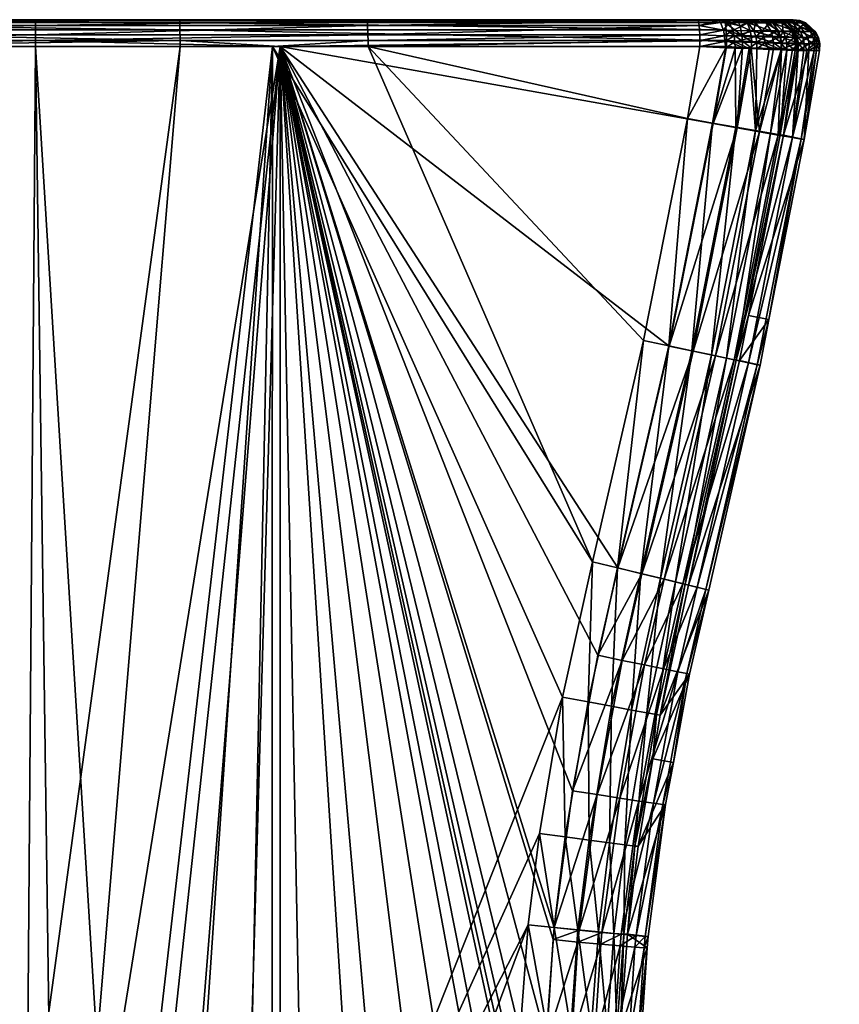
# Model space of a CAD drawing. Extents: x -0.182 to 0.135, y -0.168 to 0.
# Tile 14 of 256: x -0.167 to -0.152, y -0.019 to 0. Entities that reach past the tile are written whole.
import ezdxf

# ---------------------------------------------------------------- set-up
doc = ezdxf.new("R2010")
doc.units = 0
doc.layers.add('mesh', color=7, linetype='CONTINUOUS')

msp = doc.modelspace()

# ---------------------------------------------------------------- meshes
at = {"layer": 'mesh'}
mesh = msp.add_polyface(dxfattribs=at)
corners = [(-0.173005, -0.000723, -0.323431), (-0.173006, -0.000836, -0.323442), (-0.171205, -0.000836, -0.323478), (-0.166736, -0.000723, -0.323555), (-0.166736, -0.000836, -0.323566), (-0.162267, -0.000836, -0.323478), (-0.160486, -0.000327, -0.322942), (-0.166736, -0.000327, -0.323066), (-0.166736, -0.00034, -0.323178), (-0.17299, -0.00034, -0.323055), (-0.172986, -0.000327, -0.322942), (-0.179266, -0.000836, -0.32307), (-0.179235, -0.00034, -0.322684), (-0.164011, -0.000723, -0.273341), (-0.164011, -0.000836, -0.273331), (-0.171349, -0.000836, -0.273444), (-0.174309, -0.00034, -0.273877), (-0.179725, -0.000327, -0.274344), (-0.174304, -0.000327, -0.273989), (-0.174328, -0.000836, -0.27349), (-0.179766, -0.000723, -0.273856), (-0.174327, -0.000723, -0.2735), (-0.164017, -0.00034, -0.273718), (-0.164019, -0.000327, -0.27383), (-0.162125, -0.000836, -0.273425), (-0.152648, -0.000327, -0.29842), (-0.180824, -0.000327, -0.29842), (-0.160468, -0.000616, -0.323395), (-0.166736, -0.000616, -0.323519), (-0.160474, -0.000439, -0.323257), (-0.166736, -0.000439, -0.323381), (-0.160482, -0.00034, -0.323055), (-0.173004, -0.000616, -0.323395), (-0.172998, -0.000439, -0.323257), (-0.179265, -0.000723, -0.323059), (-0.179262, -0.000616, -0.323024), (-0.179251, -0.000439, -0.322885), (-0.174314, -0.000378, -0.27377), (-0.179735, -0.00034, -0.274232), (-0.174323, -0.00052, -0.273595), (-0.179751, -0.000439, -0.27403), (-0.179763, -0.000616, -0.273892), (-0.164016, -0.000378, -0.273611), (-0.164013, -0.00052, -0.273436)]
mesh.append_faces([[corners[k] for k in face] for face in [(0, 1, 2, 2), (3, 4, 5, 5), (6, 7, 8, 8), (3, 2, 4, 4), (3, 0, 2, 2), (7, 9, 8, 8), (7, 10, 9, 9), (0, 11, 1, 1), (10, 12, 9, 9), (13, 14, 15, 15), (16, 17, 18, 18), (19, 20, 21, 21), (22, 18, 23, 23), (22, 16, 18, 18), (15, 21, 13, 13), (15, 19, 21, 21), (24, 14, 13, 13), (25, 26, 7, 7), (18, 26, 25, 25), (26, 10, 7, 7), (25, 23, 18, 18), (27, 28, 3, 3), (29, 30, 28, 28), (31, 8, 30, 30), (28, 0, 3, 3), (28, 32, 0, 0), (30, 32, 28, 28), (30, 33, 32, 32), (8, 33, 30, 30), (8, 9, 33, 33), (32, 34, 0, 0), (33, 35, 32, 32), (9, 36, 33, 33), (37, 38, 16, 16), (39, 40, 37, 37), (21, 41, 39, 39), (42, 16, 22, 22), (42, 37, 16, 16), (43, 37, 42, 42), (43, 39, 37, 37), (13, 39, 43, 43), (13, 21, 39, 39)]])
mesh = msp.add_polyface(dxfattribs=at)
corners = [(-0.154207, -0.000723, -0.323059), (-0.160466, -0.000836, -0.323442), (-0.154207, -0.000836, -0.32307), (-0.160467, -0.000723, -0.323431), (-0.154246, -0.000327, -0.322572), (-0.160482, -0.00034, -0.323055), (-0.154237, -0.00034, -0.322684), (-0.160486, -0.000327, -0.322942), (-0.162267, -0.000836, -0.323478), (-0.166736, -0.000723, -0.323555), (-0.166736, -0.00034, -0.323178), (-0.153706, -0.000723, -0.273856), (-0.153706, -0.000836, -0.273845), (-0.162125, -0.000836, -0.273425), (-0.153738, -0.00034, -0.274232), (-0.164019, -0.000327, -0.27383), (-0.153747, -0.000327, -0.274344), (-0.164017, -0.00034, -0.273718), (-0.164011, -0.000723, -0.273341), (-0.155762, -0.010671, -0.322953), (-0.155272, -0.006383, -0.323054), (-0.156235, -0.010556, -0.323048), (-0.154797, -0.006483, -0.322956), (-0.156954, -0.017457, -0.2739), (-0.156978, -0.017686, -0.273903), (-0.155754, -0.010672, -0.273861), (-0.156133, -0.01232, -0.273864), (-0.154789, -0.006488, -0.273858), (-0.15396, -0.002286, -0.27385), (-0.154445, -0.002192, -0.323065), (-0.156798, -0.013108, -0.32304), (-0.152648, -0.000327, -0.29842), (-0.166736, -0.000327, -0.323066), (-0.152861, -0.000327, -0.321272), (-0.152848, -0.000327, -0.321091), (-0.15421, -0.000616, -0.323024), (-0.160468, -0.000616, -0.323395), (-0.154221, -0.000439, -0.322885), (-0.160474, -0.000439, -0.323257), (-0.166736, -0.000616, -0.323519), (-0.166736, -0.000439, -0.323381), (-0.153729, -0.000378, -0.274125), (-0.164016, -0.000378, -0.273611), (-0.153714, -0.00052, -0.273951), (-0.164013, -0.00052, -0.273436)]
mesh.append_faces([[corners[k] for k in face] for face in [(0, 1, 2, 2), (0, 3, 1, 1), (4, 5, 6, 6), (4, 7, 5, 5), (3, 8, 1, 1), (3, 9, 8, 8), (7, 10, 5, 5), (11, 12, 13, 13), (14, 15, 16, 16), (14, 17, 15, 15), (13, 18, 11, 11), (19, 20, 21, 21), (19, 22, 20, 20), (23, 24, 13, 13), (25, 26, 13, 13), (13, 27, 25, 25), (13, 28, 27, 27), (12, 28, 13, 13), (29, 2, 1, 1), (21, 8, 30, 30), (21, 1, 8, 8), (20, 1, 21, 21), (20, 29, 1, 1), (7, 31, 32, 32), (33, 34, 7, 7), (31, 16, 15, 15), (7, 4, 33, 33), (35, 3, 0, 0), (35, 36, 3, 3), (37, 36, 35, 35), (37, 38, 36, 36), (6, 38, 37, 37), (6, 5, 38, 38), (36, 9, 3, 3), (38, 39, 36, 36), (5, 40, 38, 38), (41, 17, 14, 14), (41, 42, 17, 17), (43, 42, 41, 41), (43, 44, 42, 42), (11, 44, 43, 43), (11, 18, 44, 44)]])
mesh = msp.add_polyface(dxfattribs=at)
corners = [(-0.1537, -0.000341, -0.322552), (-0.15382, -0.00038, -0.322713), (-0.153656, -0.000381, -0.322653), (-0.153854, -0.000341, -0.32261), (-0.153747, -0.000327, -0.322446), (-0.153437, -0.000327, -0.322263), (-0.15389, -0.000327, -0.3225), (-0.154237, -0.00034, -0.322684), (-0.154246, -0.000327, -0.322572), (-0.153496, -0.000341, -0.274269), (-0.153738, -0.00034, -0.274232), (-0.153747, -0.000327, -0.274344), (-0.153354, -0.000341, -0.27431), (-0.153318, -0.000381, -0.274207), (-0.153523, -0.000327, -0.27438), (-0.153392, -0.000327, -0.274419), (-0.160486, -0.000327, -0.322942), (-0.152848, -0.000327, -0.321091), (-0.152648, -0.000327, -0.29842), (-0.152447, -0.000327, -0.27575), (-0.152861, -0.000327, -0.321272), (-0.153584, -0.000532, -0.322815), (-0.153561, -0.000634, -0.322868), (-0.153189, -0.00054, -0.322588), (-0.153747, -0.000629, -0.322937), (-0.153765, -0.000528, -0.322881), (-0.15421, -0.000616, -0.323024), (-0.154221, -0.000439, -0.322885), (-0.153297, -0.000384, -0.322446), (-0.153318, -0.000327, -0.322161), (-0.153407, -0.000734, -0.273903), (-0.153706, -0.000723, -0.273856), (-0.153714, -0.00052, -0.273951), (-0.153415, -0.000624, -0.273936), (-0.153729, -0.000378, -0.274125), (-0.153448, -0.000442, -0.27407), (-0.15326, -0.000529, -0.27404), (-0.153241, -0.000629, -0.273985)]
mesh.append_faces([[corners[k] for k in face] for face in [(0, 1, 2, 2), (3, 1, 0, 0), (4, 0, 5, 5), (4, 3, 0, 0), (6, 3, 4, 4), (6, 7, 3, 3), (8, 7, 6, 6), (9, 10, 11, 11), (12, 13, 9, 9), (14, 9, 11, 11), (14, 12, 9, 9), (15, 12, 14, 14), (16, 17, 18, 18), (19, 14, 11, 11), (20, 4, 5, 5), (20, 6, 4, 4), (20, 8, 6, 6), (21, 22, 23, 23), (21, 24, 22, 22), (25, 24, 21, 21), (25, 26, 24, 24), (27, 26, 25, 25), (2, 21, 28, 28), (2, 25, 21, 21), (1, 25, 2, 2), (1, 27, 25, 25), (0, 2, 28, 28), (3, 27, 1, 1), (7, 27, 3, 3), (5, 28, 29, 29), (5, 0, 28, 28), (30, 31, 32, 32), (33, 32, 34, 34), (35, 34, 10, 10), (33, 30, 32, 32), (36, 37, 33, 33), (35, 33, 34, 34), (35, 36, 33, 33), (13, 36, 35, 35), (9, 35, 10, 10), (9, 13, 35, 35)]])
mesh = msp.add_polyface(dxfattribs=at)
corners = [(-0.152903, -0.000342, -0.321808), (-0.152801, -0.000387, -0.32186), (-0.15277, -0.000343, -0.321452), (-0.152861, -0.000327, -0.321272), (-0.152739, -0.000343, -0.321288), (-0.152848, -0.000327, -0.321091), (-0.152889, -0.000327, -0.321423), (-0.153011, -0.000327, -0.321753), (-0.152447, -0.000327, -0.27575), (-0.153747, -0.000327, -0.274344), (-0.152648, -0.000327, -0.29842), (-0.153318, -0.000327, -0.322161), (-0.15309, -0.000327, -0.321889), (-0.153392, -0.000327, -0.274419), (-0.153523, -0.000327, -0.27438), (-0.153089, -0.000327, -0.274567), (-0.153437, -0.000327, -0.322263), (-0.153036, -0.000542, -0.32246), (-0.152997, -0.000649, -0.322501), (-0.152743, -0.000548, -0.322116), (-0.153155, -0.000645, -0.322633), (-0.153189, -0.00054, -0.322588), (-0.153561, -0.000634, -0.322868), (-0.152893, -0.000386, -0.322017), (-0.153159, -0.000384, -0.32233), (-0.153297, -0.000384, -0.322446), (-0.153584, -0.000532, -0.322815), (-0.15326, -0.000529, -0.27404), (-0.152837, -0.000641, -0.274178), (-0.153241, -0.000629, -0.273985), (-0.152868, -0.000537, -0.274225), (-0.15269, -0.000645, -0.274281), (-0.153318, -0.000381, -0.274207), (-0.152964, -0.000383, -0.274375), (-0.152725, -0.00054, -0.274325), (-0.152836, -0.000384, -0.274465), (-0.153354, -0.000341, -0.27431), (-0.152978, -0.000327, -0.274646), (-0.152559, -0.000385, -0.274738), (-0.152743, -0.000327, -0.274882)]
mesh.append_faces([[corners[k] for k in face] for face in [(0, 1, 2, 2), (3, 4, 5, 5), (6, 2, 3, 3), (6, 0, 2, 2), (7, 0, 6, 6), (8, 9, 10, 10), (11, 12, 7, 7), (8, 13, 14, 14), (8, 15, 13, 13), (11, 3, 16, 16), (11, 6, 3, 3), (7, 6, 11, 11), (17, 18, 19, 19), (17, 20, 18, 18), (21, 20, 17, 17), (21, 22, 20, 20), (23, 19, 1, 1), (23, 17, 19, 19), (24, 17, 23, 23), (24, 21, 17, 17), (25, 21, 24, 24), (25, 26, 21, 21), (0, 23, 1, 1), (7, 23, 0, 0), (12, 23, 7, 7), (12, 24, 23, 23), (11, 24, 12, 12), (11, 25, 24, 24), (27, 28, 29, 29), (30, 28, 27, 27), (30, 31, 28, 28), (32, 30, 27, 27), (33, 30, 32, 32), (33, 34, 30, 30), (35, 34, 33, 33), (36, 33, 32, 32), (13, 33, 36, 36), (15, 33, 13, 13), (15, 35, 33, 33), (37, 35, 15, 15), (37, 38, 35, 35), (39, 38, 37, 37)]])
mesh = msp.add_polyface(dxfattribs=at)
corners = [(-0.152625, -0.000388, -0.321303), (-0.15261, -0.000388, -0.321093), (-0.152725, -0.000343, -0.321092), (-0.152739, -0.000343, -0.321288), (-0.152848, -0.000327, -0.321091), (-0.152658, -0.000387, -0.321479), (-0.15277, -0.000343, -0.321452), (-0.152801, -0.000387, -0.32186), (-0.152861, -0.000327, -0.321272), (-0.152364, -0.000343, -0.275397), (-0.152252, -0.000387, -0.275371), (-0.152406, -0.000343, -0.275252), (-0.152521, -0.000327, -0.275291), (-0.152664, -0.000327, -0.274994), (-0.152483, -0.000327, -0.275425), (-0.152324, -0.000343, -0.275751), (-0.152447, -0.000327, -0.27575), (-0.152525, -0.000343, -0.298422), (-0.152648, -0.000327, -0.29842), (-0.15241, -0.000388, -0.298423), (-0.152978, -0.000327, -0.274646), (-0.153089, -0.000327, -0.274567), (-0.152743, -0.000327, -0.274882), (-0.152446, -0.000554, -0.321327), (-0.15243, -0.000554, -0.321094), (-0.152483, -0.000553, -0.321521), (-0.152641, -0.00055, -0.321942), (-0.152836, -0.000384, -0.274465), (-0.152418, -0.000546, -0.274627), (-0.152725, -0.00054, -0.274325), (-0.152559, -0.000385, -0.274738), (-0.152314, -0.000548, -0.274771), (-0.152466, -0.000386, -0.274868), (-0.152297, -0.000387, -0.275214), (-0.152126, -0.000552, -0.275156), (-0.152309, -0.000459, -0.298423), (-0.152209, -0.000388, -0.275752)]
mesh.append_faces([[corners[k] for k in face] for face in [(0, 1, 2, 2), (3, 2, 4, 4), (3, 0, 2, 2), (3, 5, 0, 0), (6, 5, 3, 3), (6, 7, 5, 5), (8, 6, 3, 3), (9, 10, 11, 11), (12, 11, 13, 13), (12, 9, 11, 11), (14, 9, 12, 12), (14, 15, 9, 9), (16, 15, 14, 14), (17, 16, 18, 18), (17, 15, 16, 16), (19, 15, 17, 17), (2, 18, 4, 4), (2, 17, 18, 18), (1, 17, 2, 2), (1, 19, 17, 17), (20, 21, 16, 16), (16, 22, 20, 20), (16, 13, 22, 22), (14, 13, 16, 16), (14, 12, 13, 13), (23, 24, 1, 1), (0, 23, 1, 1), (5, 25, 0, 0), (7, 26, 5, 5), (27, 28, 29, 29), (30, 28, 27, 27), (30, 31, 28, 28), (32, 31, 30, 30), (33, 34, 32, 32), (11, 33, 32, 32), (22, 32, 30, 30), (13, 32, 22, 22), (13, 11, 32, 32), (35, 36, 19, 19), (24, 19, 1, 1), (24, 35, 19, 19)]])
mesh = msp.add_polyface(dxfattribs=at)
corners = [(-0.152244, -0.000776, -0.274727), (-0.152246, -0.000898, -0.274728), (-0.152352, -0.000772, -0.274576), (-0.152189, -0.0009, -0.274849), (-0.15205, -0.000783, -0.27513), (-0.152054, -0.000906, -0.275131), (-0.152267, -0.000657, -0.274742), (-0.152374, -0.000654, -0.274593), (-0.152075, -0.000662, -0.275138), (-0.151998, -0.000784, -0.275312), (-0.152023, -0.000664, -0.275318), (-0.152406, -0.000343, -0.275252), (-0.152252, -0.000387, -0.275371), (-0.152297, -0.000387, -0.275214), (-0.152364, -0.000343, -0.275397), (-0.152209, -0.000388, -0.275752), (-0.152324, -0.000343, -0.275751), (-0.15241, -0.000388, -0.298423), (-0.152149, -0.000786, -0.298425), (-0.151974, -0.000665, -0.275754), (-0.152175, -0.000665, -0.298425), (-0.151949, -0.000786, -0.275755), (-0.152154, -0.000909, -0.298425), (-0.15235, -0.000786, -0.321095), (-0.152355, -0.000909, -0.321095), (-0.152464, -0.002551, -0.274849), (-0.152243, -0.002587, -0.27576), (-0.151954, -0.000909, -0.275755), (-0.15201, -0.000907, -0.275286), (-0.152314, -0.000548, -0.274771), (-0.152126, -0.000552, -0.275156), (-0.152076, -0.000553, -0.27533), (-0.152029, -0.000554, -0.275754), (-0.152466, -0.000386, -0.274868), (-0.152309, -0.000459, -0.298423), (-0.152375, -0.000665, -0.321095), (-0.152297, -0.002579, -0.27529)]
mesh.append_faces([[corners[k] for k in face] for face in [(0, 1, 2, 2), (0, 3, 1, 1), (4, 3, 0, 0), (4, 5, 3, 3), (6, 0, 7, 7), (6, 4, 0, 0), (8, 4, 6, 6), (8, 9, 4, 4), (10, 9, 8, 8), (11, 12, 13, 13), (14, 15, 12, 12), (16, 15, 14, 14), (17, 15, 16, 16), (18, 19, 20, 20), (18, 21, 19, 19), (22, 21, 18, 18), (23, 18, 20, 20), (24, 18, 23, 23), (24, 22, 18, 18), (25, 1, 3, 3), (5, 25, 3, 3), (26, 27, 22, 22), (4, 28, 5, 5), (9, 28, 4, 4), (29, 8, 6, 6), (30, 8, 29, 29), (30, 10, 8, 8), (31, 10, 30, 30), (31, 19, 10, 10), (32, 19, 31, 31), (33, 30, 29, 29), (13, 31, 30, 30), (12, 31, 13, 13), (12, 32, 31, 31), (15, 32, 12, 12), (34, 32, 15, 15), (20, 32, 34, 34), (20, 19, 32, 32), (35, 20, 34, 34), (28, 36, 5, 5), (27, 26, 28, 28)]])
mesh = msp.add_polyface(dxfattribs=at)
corners = [(-0.152367, -0.000786, -0.321337), (-0.15235, -0.000786, -0.321095), (-0.152375, -0.000665, -0.321095), (-0.152372, -0.000909, -0.321337), (-0.152977, -0.000766, -0.322522), (-0.152675, -0.000898, -0.322159), (-0.152673, -0.000776, -0.322161), (-0.152392, -0.000665, -0.321334), (-0.152405, -0.000784, -0.32154), (-0.15243, -0.000664, -0.321534), (-0.152568, -0.000779, -0.32198), (-0.152592, -0.00066, -0.321967), (-0.152696, -0.000657, -0.322146), (-0.15282, -0.000755, -0.274152), (-0.15267, -0.00088, -0.274256), (-0.152819, -0.000874, -0.274149), (-0.152671, -0.000761, -0.274257), (-0.152352, -0.000772, -0.274576), (-0.152837, -0.000641, -0.274178), (-0.15269, -0.000645, -0.274281), (-0.152374, -0.000654, -0.274593), (-0.152244, -0.000776, -0.274727), (-0.152175, -0.000665, -0.298425), (-0.15243, -0.000554, -0.321094), (-0.152409, -0.000908, -0.321539), (-0.152571, -0.000902, -0.321978), (-0.152446, -0.000554, -0.321327), (-0.152483, -0.000553, -0.321521), (-0.152641, -0.00055, -0.321942), (-0.152743, -0.000548, -0.322116), (-0.152997, -0.000649, -0.322501), (-0.152625, -0.000388, -0.321303), (-0.152658, -0.000387, -0.321479), (-0.152801, -0.000387, -0.32186), (-0.152725, -0.00054, -0.274325), (-0.152868, -0.000537, -0.274225), (-0.152418, -0.000546, -0.274627), (-0.152267, -0.000657, -0.274742), (-0.152314, -0.000548, -0.274771), (-0.152309, -0.000459, -0.298423)]
mesh.append_faces([[corners[k] for k in face] for face in [(0, 1, 2, 2), (0, 3, 1, 1), (4, 5, 6, 6), (7, 0, 2, 2), (7, 8, 0, 0), (9, 8, 7, 7), (9, 10, 8, 8), (11, 10, 9, 9), (11, 6, 10, 10), (12, 6, 11, 11), (12, 4, 6, 6), (13, 14, 15, 15), (14, 16, 17, 17), (13, 16, 14, 14), (18, 16, 13, 13), (19, 16, 18, 18), (19, 17, 16, 16), (20, 17, 19, 19), (20, 21, 17, 17), (1, 22, 2, 2), (7, 2, 23, 23), (8, 24, 0, 0), (10, 24, 8, 8), (6, 25, 10, 10), (26, 7, 23, 23), (26, 9, 7, 7), (27, 9, 26, 26), (27, 11, 9, 9), (28, 11, 27, 27), (28, 12, 11, 11), (29, 12, 28, 28), (29, 30, 12, 12), (31, 27, 26, 26), (32, 28, 27, 27), (33, 29, 28, 28), (34, 19, 35, 35), (34, 20, 19, 19), (36, 20, 34, 34), (36, 37, 20, 20), (38, 37, 36, 36), (2, 39, 23, 23)]])
mesh = msp.add_polyface(dxfattribs=at)
corners = [(-0.153737, -0.00074, -0.322968), (-0.154207, -0.000723, -0.323059), (-0.154207, -0.000836, -0.32307), (-0.153136, -0.00076, -0.322656), (-0.153135, -0.00088, -0.322658), (-0.152977, -0.000766, -0.322522), (-0.153281, -0.000874, -0.322745), (-0.153548, -0.000746, -0.322897), (-0.153546, -0.000863, -0.322902), (-0.152997, -0.000649, -0.322501), (-0.152696, -0.000657, -0.322146), (-0.153155, -0.000645, -0.322633), (-0.153561, -0.000634, -0.322868), (-0.153747, -0.000629, -0.322937), (-0.153405, -0.000849, -0.273895), (-0.153706, -0.000836, -0.273845), (-0.153706, -0.000723, -0.273856), (-0.153407, -0.000734, -0.273903), (-0.15282, -0.000755, -0.274152), (-0.152819, -0.000874, -0.274149), (-0.15323, -0.000741, -0.273954), (-0.153241, -0.000629, -0.273985), (-0.152837, -0.000641, -0.274178), (-0.15396, -0.002286, -0.27385), (-0.153504, -0.002367, -0.273947), (-0.153087, -0.002441, -0.274156), (-0.15267, -0.00088, -0.274256), (-0.15316, -0.002419, -0.322435), (-0.153532, -0.002354, -0.322751), (-0.152903, -0.000889, -0.322433), (-0.152675, -0.000898, -0.322159), (-0.153721, -0.000856, -0.32297), (-0.15421, -0.000616, -0.323024), (-0.153241, -0.000856, -0.273944), (-0.153415, -0.000624, -0.273936), (-0.153969, -0.002277, -0.322966), (-0.154445, -0.002192, -0.323065)]
mesh.append_faces([[corners[k] for k in face] for face in [(0, 1, 2, 2), (3, 4, 5, 5), (3, 6, 4, 4), (7, 6, 3, 3), (7, 8, 6, 6), (9, 5, 10, 10), (9, 3, 5, 5), (11, 3, 9, 9), (11, 7, 3, 3), (12, 7, 11, 11), (12, 0, 7, 7), (13, 0, 12, 12), (13, 1, 0, 0), (14, 15, 16, 16), (17, 14, 16, 16), (18, 19, 20, 20), (21, 18, 20, 20), (22, 18, 21, 21), (14, 23, 15, 15), (14, 24, 23, 23), (25, 19, 26, 26), (6, 27, 4, 4), (8, 28, 6, 6), (5, 29, 30, 30), (5, 4, 29, 29), (7, 31, 8, 8), (0, 31, 7, 7), (2, 31, 0, 0), (32, 1, 13, 13), (17, 33, 14, 14), (20, 33, 17, 17), (20, 19, 33, 33), (34, 20, 17, 17), (21, 20, 34, 34), (14, 33, 24, 24), (33, 19, 25, 25), (27, 29, 4, 4), (30, 29, 27, 27), (31, 35, 8, 8), (31, 36, 35, 35), (2, 36, 31, 31)]])
mesh = msp.add_polyface(dxfattribs=at)
corners = [(-0.151998, -0.000784, -0.275312), (-0.151949, -0.000786, -0.275755), (-0.151954, -0.000909, -0.275755), (-0.152023, -0.000664, -0.275318), (-0.151974, -0.000665, -0.275754), (-0.152154, -0.000909, -0.298425), (-0.151682, -0.041297, -0.276018), (-0.152029, -0.042073, -0.275585), (-0.151848, -0.041269, -0.275578), (-0.151866, -0.042111, -0.276025), (-0.151636, -0.039848, -0.275566), (-0.152114, -0.04122, -0.275193), (-0.151907, -0.039825, -0.275181), (-0.151869, -0.03453, -0.275897), (-0.15182, -0.034499, -0.276369), (-0.151799, -0.034602, -0.276372), (-0.151639, -0.036787, -0.275523), (-0.151796, -0.038321, -0.275209), (-0.151909, -0.036826, -0.275137), (-0.151744, -0.035977, -0.275501), (-0.152012, -0.036031, -0.275115), (-0.15203, -0.034589, -0.275455), (-0.151579, -0.035937, -0.275942), (-0.152245, -0.033116, -0.276317), (-0.151901, -0.040518, -0.320385), (-0.151832, -0.040153, -0.320385), (-0.151897, -0.040145, -0.320872), (-0.151961, -0.03605, -0.320921), (-0.151802, -0.036775, -0.320414), (-0.151899, -0.036025, -0.320432), (-0.151865, -0.036794, -0.320902), (-0.152139, -0.036091, -0.321379), (-0.152045, -0.036825, -0.321359), (-0.152181, -0.042015, -0.320385), (-0.151628, -0.041304, -0.276486), (-0.151812, -0.04212, -0.276492), (-0.15201, -0.000907, -0.275286), (-0.152263, -0.039792, -0.274874), (-0.151927, -0.038323, -0.275071), (-0.152231, -0.043494, -0.276503), (-0.151777, -0.038311, -0.320839), (-0.15174, -0.03831, -0.320642), (-0.151723, -0.038308, -0.320457), (-0.151969, -0.038316, -0.321328), (-0.152077, -0.040123, -0.321329), (-0.152043, -0.038317, -0.321456), (-0.151759, -0.037595, -0.320398), (-0.152171, -0.034694, -0.320472)]
mesh.append_faces([[corners[k] for k in face] for face in [(0, 1, 2, 2), (3, 1, 0, 0), (4, 1, 3, 3), (5, 2, 1, 1), (6, 7, 8, 8), (6, 9, 7, 7), (10, 11, 12, 12), (10, 8, 11, 11), (13, 14, 15, 15), (16, 17, 18, 18), (19, 18, 20, 20), (19, 16, 18, 18), (21, 19, 20, 20), (13, 19, 21, 21), (15, 22, 13, 13), (23, 14, 13, 13), (24, 25, 26, 26), (27, 28, 29, 29), (27, 30, 28, 28), (31, 30, 27, 27), (31, 32, 30, 30), (29, 28, 15, 15), (33, 34, 24, 24), (33, 35, 34, 34), (2, 36, 0, 0), (37, 38, 12, 12), (12, 38, 17, 17), (35, 39, 9, 9), (17, 38, 18, 18), (25, 40, 26, 26), (25, 41, 40, 40), (42, 41, 25, 25), (26, 43, 44, 44), (26, 40, 43, 43), (32, 45, 43, 43), (43, 30, 32, 32), (40, 30, 43, 43), (40, 28, 30, 30), (40, 46, 28, 28), (40, 41, 46, 46), (47, 15, 14, 14)]])
mesh = msp.add_polyface(dxfattribs=at)
corners = [(-0.17762, -0.015902, -0.27418), (-0.177416, -0.017549, -0.274196), (-0.177782, -0.017585, -0.274502), (-0.177192, -0.015844, -0.273975), (-0.176985, -0.017506, -0.273991), (-0.176727, -0.01578, -0.273884), (-0.176518, -0.017457, -0.2739), (-0.177617, -0.013302, -0.273959), (-0.177157, -0.013215, -0.273867), (-0.177718, -0.010672, -0.273861), (-0.176848, -0.012251, -0.323044), (-0.177711, -0.010671, -0.322953), (-0.177326, -0.012351, -0.322949), (-0.177237, -0.010556, -0.323048), (-0.176855, -0.014892, -0.322935), (-0.177766, -0.012442, -0.322737), (-0.177301, -0.014961, -0.322724), (-0.176371, -0.014817, -0.323028), (-0.176964, -0.017503, -0.322701), (-0.177682, -0.015018, -0.322408), (-0.177349, -0.01754, -0.322385), (-0.176514, -0.017457, -0.322912), (-0.176026, -0.017406, -0.323004), (-0.169252, -0.025238, -0.273753), (-0.1705, -0.025534, -0.273783), (-0.171349, -0.000836, -0.273444), (-0.164011, -0.000836, -0.273331), (-0.167299, -0.025015, -0.27373), (-0.162125, -0.000836, -0.273425), (-0.166028, -0.025022, -0.273731), (-0.16407, -0.025267, -0.273756), (-0.164753, -0.025148, -0.273744), (-0.171704, -0.025942, -0.273823), (-0.174328, -0.000836, -0.27349), (-0.178683, -0.006488, -0.273858), (-0.17135, -0.025822, -0.273812), (-0.171205, -0.000836, -0.323478), (-0.173006, -0.000836, -0.323442), (-0.1782, -0.006383, -0.323054), (-0.179027, -0.002192, -0.323065), (-0.175995, -0.017708, -0.323), (-0.171193, -0.02685, -0.323049), (-0.166736, -0.000836, -0.323566), (-0.16518, -0.026128, -0.323117), (-0.162267, -0.000836, -0.323478), (-0.166934, -0.026033, -0.323126), (-0.169356, -0.026306, -0.3231), (-0.168157, -0.026112, -0.323118), (-0.171043, -0.026787, -0.323054)]
mesh.append_faces([[corners[k] for k in face] for face in [(0, 1, 2, 2), (3, 1, 0, 0), (3, 4, 1, 1), (5, 4, 3, 3), (5, 6, 4, 4), (7, 3, 0, 0), (8, 3, 7, 7), (8, 5, 3, 3), (9, 8, 7, 7), (10, 11, 12, 12), (10, 13, 11, 11), (14, 15, 16, 16), (14, 12, 15, 15), (17, 12, 14, 14), (17, 10, 12, 12), (18, 19, 20, 20), (18, 16, 19, 19), (21, 16, 18, 18), (21, 14, 16, 16), (22, 14, 21, 21), (22, 17, 14, 14), (23, 24, 25, 25), (26, 27, 25, 25), (28, 29, 26, 26), (30, 31, 28, 28), (32, 5, 8, 8), (33, 9, 34, 34), (33, 32, 9, 9), (25, 32, 33, 33), (24, 35, 25, 25), (36, 17, 22, 22), (36, 10, 17, 17), (36, 13, 10, 10), (37, 13, 36, 36), (37, 38, 13, 13), (39, 38, 37, 37), (40, 36, 22, 22), (40, 41, 36, 36), (42, 43, 44, 44), (36, 45, 42, 42), (46, 47, 36, 36), (41, 48, 36, 36)]])
mesh = msp.add_polyface(dxfattribs=at)
corners = [(-0.169252, -0.025238, -0.273753), (-0.169175, -0.025637, -0.273803), (-0.1705, -0.025534, -0.273783), (-0.168564, -0.025127, -0.273742), (-0.168508, -0.025529, -0.273792), (-0.167282, -0.02542, -0.273781), (-0.167299, -0.025015, -0.27373), (-0.16605, -0.025427, -0.273782), (-0.166028, -0.025022, -0.273731), (-0.164814, -0.02555, -0.273794), (-0.164753, -0.025148, -0.273744), (-0.164152, -0.025665, -0.273806), (-0.16407, -0.025267, -0.273756), (-0.175995, -0.017708, -0.323), (-0.176026, -0.017406, -0.323004), (-0.176514, -0.017457, -0.322912), (-0.175874, -0.019625, -0.322974), (-0.176484, -0.017753, -0.322908), (-0.176365, -0.019638, -0.322883), (-0.175882, -0.021546, -0.32294), (-0.176373, -0.021526, -0.322849), (-0.176019, -0.023468, -0.322898), (-0.162125, -0.000836, -0.273425), (-0.162839, -0.025573, -0.273787), (-0.171349, -0.000836, -0.273444), (-0.164011, -0.000836, -0.273331), (-0.176487, -0.02319, -0.273998), (-0.17455, -0.027473, -0.273965), (-0.176734, -0.025078, -0.274047), (-0.177157, -0.013215, -0.273867), (-0.177718, -0.010672, -0.273861), (-0.171704, -0.025942, -0.273823), (-0.176518, -0.017457, -0.2739), (-0.176727, -0.01578, -0.273884), (-0.172862, -0.02646, -0.273873), (-0.176377, -0.019378, -0.273925), (-0.173468, -0.026786, -0.273903), (-0.176367, -0.02129, -0.273958), (-0.17135, -0.025822, -0.273812), (-0.171193, -0.02685, -0.323049), (-0.172172, -0.02726, -0.323011), (-0.176308, -0.025507, -0.322845), (-0.173241, -0.027835, -0.322961), (-0.162267, -0.000836, -0.323478), (-0.16518, -0.026128, -0.323117), (-0.163983, -0.026335, -0.323097), (-0.166736, -0.000836, -0.323566), (-0.166391, -0.026036, -0.323126), (-0.166934, -0.026033, -0.323126), (-0.171205, -0.000836, -0.323478), (-0.168157, -0.026112, -0.323118), (-0.17053, -0.026614, -0.32307), (-0.169356, -0.026306, -0.3231), (-0.171043, -0.026787, -0.323054)]
mesh.append_faces([[corners[k] for k in face] for face in [(0, 1, 2, 2), (3, 4, 0, 0), (3, 5, 4, 4), (6, 5, 3, 3), (6, 7, 5, 5), (8, 7, 6, 6), (8, 9, 7, 7), (10, 9, 8, 8), (10, 11, 9, 9), (12, 11, 10, 10), (13, 14, 15, 15), (16, 17, 18, 18), (16, 13, 17, 17), (19, 18, 20, 20), (19, 16, 18, 18), (21, 19, 20, 20), (22, 23, 12, 12), (24, 3, 0, 0), (24, 6, 3, 3), (25, 8, 6, 6), (22, 10, 8, 8), (26, 27, 28, 28), (29, 30, 31, 31), (31, 32, 33, 33), (34, 32, 31, 31), (34, 35, 32, 32), (36, 35, 34, 34), (36, 37, 35, 35), (26, 37, 36, 36), (24, 38, 31, 31), (16, 39, 13, 13), (16, 40, 39, 39), (19, 40, 16, 16), (21, 40, 19, 19), (41, 42, 21, 21), (43, 44, 45, 45), (46, 47, 44, 44), (46, 48, 47, 47), (49, 50, 48, 48), (49, 51, 52, 52), (49, 53, 51, 51)]])
mesh = msp.add_polyface(dxfattribs=at)
corners = [(-0.16209, -0.027054, -0.274223), (-0.163074, -0.026334, -0.27397), (-0.161949, -0.026731, -0.274008), (-0.163182, -0.026667, -0.274186), (-0.160859, -0.027237, -0.274056), (-0.161797, -0.026372, -0.273875), (-0.160671, -0.026892, -0.273923), (-0.162958, -0.025963, -0.273835), (-0.162122, -0.025824, -0.273812), (-0.162839, -0.025573, -0.273787), (-0.16164, -0.025993, -0.273828), (-0.160478, -0.026528, -0.273879), (-0.159842, -0.02688, -0.273912), (-0.160056, -0.027234, -0.273954), (-0.156627, -0.021479, -0.274051), (-0.156632, -0.019603, -0.274018), (-0.156198, -0.019614, -0.274223), (-0.157098, -0.021497, -0.273962), (-0.156964, -0.023406, -0.274004), (-0.156495, -0.023355, -0.274093), (-0.156693, -0.025343, -0.274054), (-0.157237, -0.025081, -0.322857), (-0.156354, -0.026984, -0.322706), (-0.156751, -0.025001, -0.322767), (-0.156832, -0.0271, -0.322797), (-0.156992, -0.023132, -0.322814), (-0.156303, -0.024923, -0.322557), (-0.15654, -0.023085, -0.322604), (-0.157482, -0.023181, -0.322905), (-0.157108, -0.021251, -0.322854), (-0.156654, -0.021235, -0.322644), (-0.1576, -0.021266, -0.322945), (-0.156644, -0.019373, -0.322677), (-0.156267, -0.021218, -0.322328), (-0.157097, -0.019359, -0.322887), (-0.157589, -0.019341, -0.322978), (-0.162125, -0.000836, -0.273425), (-0.158781, -0.027574, -0.273974), (-0.156869, -0.029253, -0.274112), (-0.157788, -0.028365, -0.274041), (-0.156399, -0.029779, -0.274151), (-0.155628, -0.030783, -0.274221), (-0.162267, -0.000836, -0.323478), (-0.163983, -0.026335, -0.323097), (-0.162803, -0.026659, -0.323066), (-0.159091, -0.02861, -0.322896), (-0.160097, -0.027917, -0.322954), (-0.161158, -0.027329, -0.323005), (-0.157446, -0.017406, -0.323004), (-0.162279, -0.026843, -0.323049)]
mesh.append_faces([[corners[k] for k in face] for face in [(0, 1, 2, 2), (3, 1, 0, 0), (4, 5, 6, 6), (2, 7, 5, 5), (1, 7, 2, 2), (8, 7, 9, 9), (8, 5, 7, 7), (10, 5, 8, 8), (10, 6, 5, 5), (11, 6, 10, 10), (12, 13, 11, 11), (14, 15, 16, 16), (17, 15, 14, 14), (18, 14, 19, 19), (18, 17, 14, 14), (20, 18, 19, 19), (21, 22, 23, 23), (21, 24, 22, 22), (25, 26, 27, 27), (25, 23, 26, 26), (28, 23, 25, 25), (28, 21, 23, 23), (29, 27, 30, 30), (29, 25, 27, 27), (31, 25, 29, 29), (31, 28, 25, 25), (32, 30, 33, 33), (34, 29, 30, 30), (35, 31, 29, 29), (36, 12, 11, 11), (36, 37, 12, 12), (36, 38, 39, 39), (36, 40, 38, 38), (36, 20, 41, 41), (42, 43, 44, 44), (28, 45, 21, 21), (31, 46, 28, 28), (31, 47, 46, 46), (47, 35, 48, 48), (31, 35, 47, 47), (47, 48, 49, 49)]])
mesh = msp.add_polyface(dxfattribs=at)
corners = [(-0.15651, -0.017731, -0.273993), (-0.156056, -0.017549, -0.274196), (-0.156079, -0.017771, -0.274198), (-0.156487, -0.017506, -0.273991), (-0.156978, -0.017686, -0.273903), (-0.156954, -0.017457, -0.2739), (-0.156198, -0.019614, -0.274223), (-0.155713, -0.017804, -0.274505), (-0.15583, -0.01962, -0.274529), (-0.156632, -0.019603, -0.274018), (-0.157103, -0.01959, -0.273928), (-0.157098, -0.021497, -0.273962), (-0.155719, -0.015015, -0.274174), (-0.156146, -0.014949, -0.273968), (-0.156609, -0.014876, -0.273877), (-0.156257, -0.019383, -0.32236), (-0.15597, -0.021202, -0.321926), (-0.15596, -0.019389, -0.321958), (-0.156644, -0.019373, -0.322677), (-0.156267, -0.021218, -0.322328), (-0.157097, -0.019359, -0.322887), (-0.156654, -0.021235, -0.322644), (-0.157589, -0.019341, -0.322978), (-0.157108, -0.021251, -0.322854), (-0.156123, -0.01754, -0.322385), (-0.155829, -0.017567, -0.321983), (-0.156508, -0.017503, -0.322701), (-0.156958, -0.017457, -0.322912), (-0.157446, -0.017406, -0.323004), (-0.155916, -0.015861, -0.322401), (-0.156298, -0.01581, -0.322717), (-0.156746, -0.015749, -0.322929), (-0.157231, -0.015682, -0.323021), (-0.155628, -0.030783, -0.274221), (-0.156399, -0.029779, -0.274151), (-0.162125, -0.000836, -0.273425), (-0.156964, -0.023406, -0.274004), (-0.156693, -0.025343, -0.274054), (-0.162122, -0.025824, -0.273812), (-0.162839, -0.025573, -0.273787), (-0.162279, -0.026843, -0.323049), (-0.156798, -0.013108, -0.32304), (-0.162267, -0.000836, -0.323478)]
mesh.append_faces([[corners[k] for k in face] for face in [(0, 1, 2, 2), (0, 3, 1, 1), (4, 3, 0, 0), (4, 5, 3, 3), (6, 7, 8, 8), (6, 2, 7, 7), (9, 2, 6, 6), (9, 0, 2, 2), (10, 0, 9, 9), (10, 4, 0, 0), (11, 10, 9, 9), (3, 12, 1, 1), (3, 13, 12, 12), (5, 13, 3, 3), (5, 14, 13, 13), (15, 16, 17, 17), (18, 19, 15, 15), (20, 21, 18, 18), (22, 23, 20, 20), (24, 17, 25, 25), (24, 15, 17, 17), (26, 15, 24, 24), (26, 18, 15, 15), (27, 18, 26, 26), (27, 20, 18, 18), (28, 20, 27, 27), (28, 22, 20, 20), (29, 24, 25, 25), (30, 24, 29, 29), (30, 26, 24, 24), (31, 26, 30, 30), (31, 27, 26, 26), (32, 27, 31, 31), (32, 28, 27, 27), (33, 34, 35, 35), (35, 36, 37, 37), (35, 10, 11, 11), (35, 38, 39, 39), (40, 32, 41, 41), (40, 28, 32, 32), (41, 42, 40, 40)]])
mesh = msp.add_polyface(dxfattribs=at)
corners = [(-0.155675, -0.012416, -0.273956), (-0.154884, -0.010884, -0.274161), (-0.155254, -0.012503, -0.274162), (-0.155301, -0.010783, -0.273954), (-0.156133, -0.01232, -0.273864), (-0.155754, -0.010672, -0.273861), (-0.155357, -0.01507, -0.274481), (-0.154625, -0.012633, -0.274857), (-0.155081, -0.01511, -0.274869), (-0.155719, -0.015015, -0.274174), (-0.154897, -0.012577, -0.274469), (-0.156146, -0.014949, -0.273968), (-0.156609, -0.014876, -0.273877), (-0.154334, -0.006584, -0.273954), (-0.155437, -0.01592, -0.321537), (-0.155371, -0.015925, -0.321043), (-0.155096, -0.014272, -0.321055), (-0.155025, -0.01344, -0.321555), (-0.15496, -0.01345, -0.321061), (-0.155209, -0.013407, -0.322016), (-0.155498, -0.013354, -0.322418), (-0.155623, -0.015898, -0.321999), (-0.155916, -0.015861, -0.322401), (-0.155876, -0.013283, -0.322734), (-0.156298, -0.01581, -0.322717), (-0.156318, -0.013199, -0.322946), (-0.156746, -0.015749, -0.322929), (-0.156798, -0.013108, -0.32304), (-0.157231, -0.015682, -0.323021), (-0.154954, -0.010868, -0.322424), (-0.155325, -0.010778, -0.32274), (-0.155762, -0.010671, -0.322953), (-0.156235, -0.010556, -0.323048), (-0.154797, -0.006483, -0.322956), (-0.154707, -0.014341, -0.275785), (-0.160478, -0.026528, -0.273879), (-0.16164, -0.025993, -0.273828), (-0.162125, -0.000836, -0.273425), (-0.157788, -0.028365, -0.274041), (-0.158781, -0.027574, -0.273974), (-0.157098, -0.021497, -0.273962), (-0.156964, -0.023406, -0.274004), (-0.156978, -0.017686, -0.273903), (-0.157103, -0.01959, -0.273928), (-0.156954, -0.017457, -0.2739), (-0.162122, -0.025824, -0.273812), (-0.162803, -0.026659, -0.323066), (-0.162279, -0.026843, -0.323049), (-0.162267, -0.000836, -0.323478)]
mesh.append_faces([[corners[k] for k in face] for face in [(0, 1, 2, 2), (0, 3, 1, 1), (4, 3, 0, 0), (4, 5, 3, 3), (6, 7, 8, 8), (9, 10, 6, 6), (9, 2, 10, 10), (11, 2, 9, 9), (11, 0, 2, 2), (12, 0, 11, 11), (12, 4, 0, 0), (5, 13, 3, 3), (14, 15, 16, 16), (17, 16, 18, 18), (17, 14, 16, 16), (19, 14, 17, 17), (20, 21, 19, 19), (20, 22, 21, 21), (23, 22, 20, 20), (23, 24, 22, 22), (25, 24, 23, 23), (25, 26, 24, 24), (27, 26, 25, 25), (27, 28, 26, 26), (29, 20, 19, 19), (30, 20, 29, 29), (30, 23, 20, 20), (31, 23, 30, 30), (31, 25, 23, 23), (32, 25, 31, 31), (32, 27, 25, 25), (30, 33, 31, 31), (15, 34, 16, 16), (35, 36, 37, 37), (38, 39, 37, 37), (40, 41, 37, 37), (37, 42, 43, 43), (37, 12, 44, 44), (37, 4, 12, 12), (36, 45, 37, 37), (46, 47, 48, 48)]])
mesh = msp.add_polyface(dxfattribs=at)
corners = [(-0.153087, -0.002441, -0.274156), (-0.15267, -0.00088, -0.274256), (-0.152732, -0.002504, -0.274463), (-0.153128, -0.006837, -0.275298), (-0.152906, -0.005987, -0.275767), (-0.153074, -0.006847, -0.275769), (-0.152297, -0.002579, -0.27529), (-0.153294, -0.006802, -0.274855), (-0.153563, -0.006746, -0.274468), (-0.152464, -0.002551, -0.274849), (-0.153917, -0.006671, -0.274161), (-0.154334, -0.006584, -0.273954), (-0.153504, -0.002367, -0.273947), (-0.154789, -0.006488, -0.273858), (-0.15396, -0.002286, -0.27385), (-0.154884, -0.010884, -0.274161), (-0.155301, -0.010783, -0.273954), (-0.155754, -0.010672, -0.273861), (-0.153524, -0.006749, -0.321567), (-0.15346, -0.006761, -0.321077), (-0.153293, -0.005907, -0.321079), (-0.152875, -0.002469, -0.322035), (-0.152675, -0.000898, -0.322159), (-0.15316, -0.002419, -0.322435), (-0.153281, -0.000874, -0.322745), (-0.153532, -0.002354, -0.322751), (-0.153546, -0.000863, -0.322902), (-0.153969, -0.002277, -0.322966), (-0.152631, -0.002509, -0.321089), (-0.154797, -0.006483, -0.322956), (-0.154445, -0.002192, -0.323065), (-0.155272, -0.006383, -0.323054), (-0.154361, -0.006574, -0.322743), (-0.153989, -0.006652, -0.322426), (-0.153704, -0.006712, -0.322026), (-0.152695, -0.002499, -0.321578), (-0.155325, -0.010778, -0.32274), (-0.154954, -0.010868, -0.322424), (-0.154669, -0.010937, -0.322023), (-0.154489, -0.010981, -0.321562), (-0.154425, -0.010996, -0.32107), (-0.152243, -0.002587, -0.27576), (-0.153241, -0.000856, -0.273944)]
mesh.append_faces([[corners[k] for k in face] for face in [(0, 1, 2, 2), (3, 4, 5, 5), (3, 6, 4, 4), (7, 6, 3, 3), (8, 9, 7, 7), (8, 2, 9, 9), (10, 2, 8, 8), (10, 0, 2, 2), (11, 0, 10, 10), (11, 12, 0, 0), (13, 12, 11, 11), (13, 14, 12, 12), (15, 10, 8, 8), (16, 11, 10, 10), (17, 13, 11, 11), (18, 19, 20, 20), (21, 22, 23, 23), (24, 25, 23, 23), (26, 27, 25, 25), (28, 18, 20, 20), (29, 30, 31, 31), (29, 27, 30, 30), (32, 27, 29, 29), (32, 25, 27, 27), (33, 25, 32, 32), (33, 23, 25, 25), (34, 23, 33, 33), (34, 21, 23, 23), (18, 21, 34, 34), (18, 35, 21, 21), (28, 35, 18, 18), (36, 32, 29, 29), (37, 33, 32, 32), (38, 34, 33, 33), (39, 18, 34, 34), (40, 19, 18, 18), (4, 19, 5, 5), (4, 20, 19, 19), (41, 20, 4, 4), (41, 28, 20, 20), (12, 42, 0, 0)]])
mesh = msp.add_polyface(dxfattribs=at)
corners = [(-0.152372, -0.000909, -0.321337), (-0.152355, -0.000909, -0.321095), (-0.15235, -0.000786, -0.321095), (-0.15267, -0.00088, -0.274256), (-0.152352, -0.000772, -0.274576), (-0.152461, -0.000889, -0.274467), (-0.152353, -0.000893, -0.274577), (-0.152246, -0.000898, -0.274728), (-0.152293, -0.034671, -0.275068), (-0.152366, -0.036097, -0.274808), (-0.15264, -0.034772, -0.274761), (-0.1527, -0.033341, -0.275012), (-0.152445, -0.033231, -0.2754), (-0.152991, -0.031907, -0.275336), (-0.152843, -0.031813, -0.275782), (-0.15229, -0.033154, -0.275844), (-0.152803, -0.031768, -0.276257), (-0.152245, -0.033116, -0.276317), (-0.152297, -0.002579, -0.27529), (-0.152243, -0.002587, -0.27576), (-0.152906, -0.005987, -0.275767), (-0.152464, -0.002551, -0.274849), (-0.152732, -0.002504, -0.274463), (-0.152054, -0.000906, -0.275131), (-0.153294, -0.006802, -0.274855), (-0.152696, -0.03481, -0.321823), (-0.152139, -0.036091, -0.321379), (-0.152417, -0.034724, -0.321423), (-0.152423, -0.036148, -0.321778), (-0.153061, -0.034915, -0.322139), (-0.152825, -0.033386, -0.321476), (-0.152244, -0.034662, -0.320964), (-0.152657, -0.033305, -0.321015), (-0.153095, -0.033502, -0.321876), (-0.153203, -0.031983, -0.321075), (-0.152602, -0.033263, -0.320523), (-0.152631, -0.002509, -0.321089), (-0.152154, -0.000909, -0.298425), (-0.153153, -0.031933, -0.32058), (-0.152367, -0.000786, -0.321337), (-0.152409, -0.000908, -0.321539), (-0.152568, -0.000779, -0.32198), (-0.152571, -0.000902, -0.321978), (-0.152673, -0.000776, -0.322161), (-0.152675, -0.000898, -0.322159), (-0.152171, -0.034694, -0.320472), (-0.152695, -0.002499, -0.321578), (-0.152875, -0.002469, -0.322035)]
mesh.append_faces([[corners[k] for k in face] for face in [(0, 1, 2, 2), (3, 4, 5, 5), (4, 6, 5, 5), (4, 7, 6, 6), (8, 9, 10, 10), (11, 8, 10, 10), (12, 8, 11, 11), (13, 12, 11, 11), (14, 15, 12, 12), (16, 15, 14, 14), (16, 17, 15, 15), (18, 19, 20, 20), (21, 6, 7, 7), (22, 6, 21, 21), (22, 5, 6, 6), (3, 5, 22, 22), (23, 18, 21, 21), (24, 21, 18, 18), (25, 26, 27, 27), (25, 28, 26, 26), (29, 28, 25, 25), (30, 31, 32, 32), (30, 27, 31, 31), (33, 27, 30, 30), (33, 25, 27, 27), (34, 32, 35, 35), (36, 1, 0, 0), (37, 36, 19, 19), (37, 1, 36, 36), (16, 38, 35, 35), (39, 40, 0, 0), (41, 42, 40, 40), (43, 44, 42, 42), (32, 45, 35, 35), (46, 42, 47, 47), (46, 40, 42, 42), (47, 42, 44, 44), (36, 40, 46, 46), (0, 40, 36, 36), (45, 16, 35, 35), (45, 17, 16, 16)]])
mesh = msp.add_polyface(dxfattribs=at)
corners = [(-0.151848, -0.041269, -0.275578), (-0.152293, -0.04201, -0.275199), (-0.152114, -0.04122, -0.275193), (-0.152029, -0.042073, -0.275585), (-0.151907, -0.039825, -0.275181), (-0.152465, -0.041153, -0.274886), (-0.152263, -0.039792, -0.274874), (-0.152446, -0.043437, -0.275596), (-0.151866, -0.042111, -0.276025), (-0.152287, -0.04349, -0.276036), (-0.152701, -0.043349, -0.275211), (-0.152012, -0.036031, -0.275115), (-0.152265, -0.03687, -0.27483), (-0.152366, -0.036097, -0.274808), (-0.151909, -0.036826, -0.275137), (-0.152293, -0.034671, -0.275068), (-0.15203, -0.034589, -0.275455), (-0.152445, -0.033231, -0.2754), (-0.15229, -0.033154, -0.275844), (-0.151869, -0.03453, -0.275897), (-0.152245, -0.033116, -0.276317), (-0.152043, -0.038317, -0.321456), (-0.152362, -0.040088, -0.321728), (-0.152077, -0.040123, -0.321329), (-0.15242, -0.041955, -0.321329), (-0.152244, -0.042, -0.320872), (-0.151897, -0.040145, -0.320872), (-0.151901, -0.040518, -0.320385), (-0.152181, -0.042015, -0.320385), (-0.152331, -0.036865, -0.321758), (-0.152045, -0.036825, -0.321359), (-0.152423, -0.036148, -0.321778), (-0.152139, -0.036091, -0.321379), (-0.152417, -0.034724, -0.321423), (-0.151961, -0.03605, -0.320921), (-0.152244, -0.034662, -0.320964), (-0.152613, -0.043359, -0.320385), (-0.151812, -0.04212, -0.276492), (-0.152287, -0.038328, -0.274802), (-0.151927, -0.038323, -0.275071), (-0.152231, -0.043494, -0.276503), (-0.15201, -0.000907, -0.275286), (-0.152243, -0.002587, -0.27576), (-0.152297, -0.002579, -0.27529), (-0.151969, -0.038316, -0.321328), (-0.152263, -0.03832, -0.321721), (-0.151899, -0.036025, -0.320432), (-0.152171, -0.034694, -0.320472), (-0.152657, -0.033305, -0.321015), (-0.15182, -0.034499, -0.276369), (-0.151799, -0.034602, -0.276372)]
mesh.append_faces([[corners[k] for k in face] for face in [(0, 1, 2, 2), (0, 3, 1, 1), (4, 5, 6, 6), (4, 2, 5, 5), (7, 8, 9, 9), (7, 3, 8, 8), (10, 1, 3, 3), (11, 12, 13, 13), (11, 14, 12, 12), (15, 11, 13, 13), (16, 11, 15, 15), (17, 16, 15, 15), (18, 16, 17, 17), (18, 19, 16, 16), (20, 19, 18, 18), (21, 22, 23, 23), (24, 23, 22, 22), (25, 23, 24, 24), (25, 26, 23, 23), (27, 26, 25, 25), (28, 27, 25, 25), (29, 21, 30, 30), (31, 30, 32, 32), (31, 29, 30, 30), (33, 34, 35, 35), (33, 32, 34, 34), (36, 37, 28, 28), (6, 38, 39, 39), (9, 8, 40, 40), (12, 39, 38, 38), (14, 39, 12, 12), (41, 42, 43, 43), (21, 23, 44, 44), (45, 22, 21, 21), (34, 46, 47, 47), (29, 45, 21, 21), (35, 34, 47, 47), (48, 35, 47, 47), (47, 49, 20, 20), (46, 50, 47, 47), (36, 40, 37, 37)]])
mesh = msp.add_polyface(dxfattribs=at)
corners = [(-0.154995, -0.025008, -0.27549), (-0.154959, -0.024859, -0.275963), (-0.154942, -0.024985, -0.275967), (-0.154632, -0.026753, -0.275548), (-0.154797, -0.026808, -0.275101), (-0.155165, -0.02505, -0.275043), (-0.154456, -0.012667, -0.275302), (-0.154402, -0.012677, -0.275776), (-0.154707, -0.014341, -0.275785), (-0.154041, -0.01109, -0.275773), (-0.154095, -0.011077, -0.2753), (-0.154625, -0.012633, -0.274857), (-0.154261, -0.011036, -0.274855), (-0.154897, -0.012577, -0.274469), (-0.15453, -0.010971, -0.274468), (-0.155254, -0.012503, -0.274162), (-0.154884, -0.010884, -0.274161), (-0.15491, -0.015134, -0.275315), (-0.154854, -0.015139, -0.275789), (-0.155081, -0.01511, -0.274869), (-0.155357, -0.01507, -0.274481), (-0.155239, -0.017624, -0.275337), (-0.153074, -0.006847, -0.275769), (-0.153128, -0.006837, -0.275298), (-0.153294, -0.006802, -0.274855), (-0.153563, -0.006746, -0.274468), (-0.155301, -0.010783, -0.273954), (-0.153917, -0.006671, -0.274161), (-0.154489, -0.010981, -0.321562), (-0.15496, -0.01345, -0.321061), (-0.154425, -0.010996, -0.32107), (-0.155025, -0.01344, -0.321555), (-0.154669, -0.010937, -0.322023), (-0.155209, -0.013407, -0.322016), (-0.154954, -0.010868, -0.322424), (-0.154361, -0.006574, -0.322743), (-0.155325, -0.010778, -0.32274), (-0.153989, -0.006652, -0.322426), (-0.153704, -0.006712, -0.322026), (-0.153524, -0.006749, -0.321567), (-0.155096, -0.014272, -0.321055), (-0.155371, -0.015925, -0.321043), (-0.15346, -0.006761, -0.321077)]
mesh.append_faces([[corners[k] for k in face] for face in [(0, 1, 2, 2), (3, 0, 2, 2), (4, 5, 0, 0), (6, 7, 8, 8), (6, 9, 7, 7), (6, 10, 9, 9), (11, 10, 6, 6), (11, 12, 10, 10), (13, 12, 11, 11), (13, 14, 12, 12), (15, 14, 13, 13), (15, 16, 14, 14), (17, 8, 18, 18), (17, 6, 8, 8), (19, 6, 17, 17), (19, 11, 6, 6), (20, 13, 11, 11), (21, 17, 18, 18), (10, 22, 9, 9), (10, 23, 22, 22), (12, 23, 10, 10), (12, 24, 23, 23), (14, 24, 12, 12), (14, 25, 24, 24), (16, 25, 14, 14), (26, 27, 16, 16), (28, 29, 30, 30), (28, 31, 29, 29), (32, 31, 28, 28), (32, 33, 31, 31), (34, 33, 32, 32), (34, 35, 36, 36), (32, 37, 34, 34), (28, 38, 32, 32), (30, 39, 28, 28), (29, 9, 30, 30), (29, 7, 9, 9), (40, 7, 29, 29), (40, 8, 7, 7), (41, 18, 8, 8), (22, 30, 9, 9), (22, 42, 30, 30)]])
mesh = msp.add_polyface(dxfattribs=at)
corners = [(-0.155261, -0.017839, -0.27534), (-0.155183, -0.017625, -0.275813), (-0.155205, -0.017839, -0.275815), (-0.155239, -0.017624, -0.275337), (-0.155434, -0.017827, -0.274894), (-0.155412, -0.01761, -0.274891), (-0.155713, -0.017804, -0.274505), (-0.15569, -0.017585, -0.274502), (-0.156079, -0.017771, -0.274198), (-0.156056, -0.017549, -0.274196), (-0.155376, -0.019621, -0.275365), (-0.15532, -0.019616, -0.275841), (-0.15555, -0.019623, -0.274918), (-0.15583, -0.01962, -0.274529), (-0.155545, -0.021422, -0.274951), (-0.155825, -0.02144, -0.274562), (-0.154854, -0.015139, -0.275789), (-0.15491, -0.015134, -0.275315), (-0.155081, -0.01511, -0.274869), (-0.155357, -0.01507, -0.274481), (-0.155719, -0.015015, -0.274174), (-0.15596, -0.019389, -0.321958), (-0.155783, -0.021188, -0.321462), (-0.155773, -0.019389, -0.321495), (-0.155642, -0.017581, -0.32152), (-0.155706, -0.019384, -0.320999), (-0.155575, -0.017583, -0.321025), (-0.155829, -0.017567, -0.321983), (-0.155437, -0.01592, -0.321537), (-0.155371, -0.015925, -0.321043), (-0.155623, -0.015898, -0.321999), (-0.155916, -0.015861, -0.322401), (-0.155209, -0.013407, -0.322016), (-0.155711, -0.021261, -0.320964)]
mesh.append_faces([[corners[k] for k in face] for face in [(0, 1, 2, 2), (0, 3, 1, 1), (4, 3, 0, 0), (4, 5, 3, 3), (6, 5, 4, 4), (6, 7, 5, 5), (8, 7, 6, 6), (8, 9, 7, 7), (10, 2, 11, 11), (10, 0, 2, 2), (12, 0, 10, 10), (12, 4, 0, 0), (13, 4, 12, 12), (13, 6, 4, 4), (14, 12, 10, 10), (15, 13, 12, 12), (3, 16, 1, 1), (5, 17, 3, 3), (5, 18, 17, 17), (7, 18, 5, 5), (7, 19, 18, 18), (9, 19, 7, 7), (9, 20, 19, 19), (21, 22, 23, 23), (24, 25, 26, 26), (24, 23, 25, 25), (27, 23, 24, 24), (27, 21, 23, 23), (28, 26, 29, 29), (28, 24, 26, 26), (30, 24, 28, 28), (30, 27, 24, 24), (31, 27, 30, 30), (32, 30, 28, 28), (26, 16, 29, 29), (26, 1, 16, 16), (2, 1, 26, 26), (25, 2, 26, 26), (25, 11, 2, 2), (23, 33, 25, 25), (33, 11, 25, 25)]])

doc.saveas('drawing.dxf')
